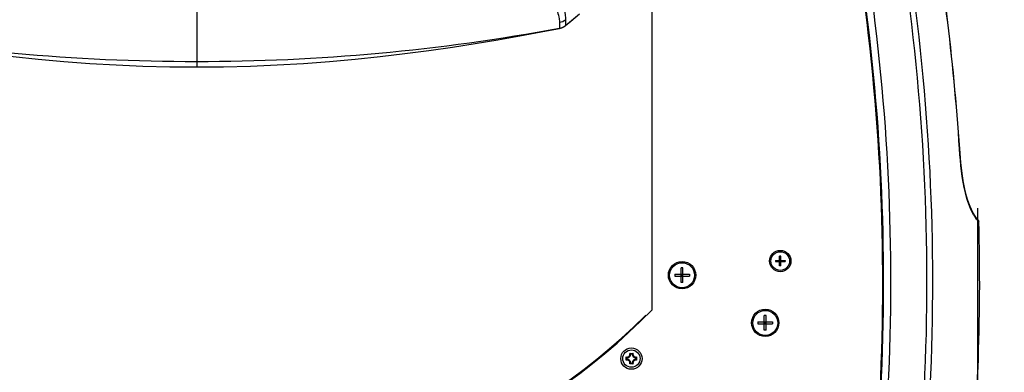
# Model space of a CAD drawing. Header units: millimetres. Extents: x 0 to 420, y 0 to 297.
# Tile 38 of 130: x 85 to 129, y 205 to 221. Entities that reach past the tile are written whole.
import ezdxf

# ---------------------------------------------------------------- set-up
doc = ezdxf.new("R2010")
doc.units = ezdxf.units.MM
doc.header["$LTSCALE"] = 23.1
doc.layers.get('0').update_dxf_attribs({"linetype": 'CONTINUOUS'})
for name, color, linetype in [('06___PRT_ALL_SURFS', 7, 'CONTINUOUS'), ('A_ACHSEN', 7, 'CONTINUOUS'), ('DIM_PILOTEES', 7, 'CONTINUOUS')]:
    doc.layers.add(name, color=color, linetype=linetype)
doc.styles.get("Standard").update_dxf_attribs({"font": 'txt', "width": 0.8})
doc.dimstyles.new('DIMSTYLE_1', dxfattribs={"dimtxt": 3.5, "dimasz": 3, "dimexe": 2, "dimexo": 1.5, "dimgap": 3.5, "dimtad": 0, "dimtih": 1, "dimtoh": 1, "dimdec": 0, "dimlfac": 6.666667, "dimzin": 4, "dimdsep": 46, "dimtxsty": 'Standard', "dimblk": '_FILLED', "dimblk1": '_FILLED', "dimblk2": '_FILLED', "dimcen": 0.09, "dimadec": 0, "dimazin": 0, "dimtp": 0.8, "dimtm": 0.8, "dimtfac": 1, "dimtdec": 65535, "dimtofl": 0, "dimtmove": 0, "dimatfit": 3, "dimldrblk": '_FILLED', "dimfxl": 0, "dimtolj": 1, "dimtzin": 4, "dimarcsym": 0})

# ---------------------------------------------------------------- blocks, each defined once
blk = doc.blocks.new('_FILLED')
at = {"color": 0, "linetype": 'ByBlock'}
blk.add_solid([(0, 0), (-1, 0.167), (-1, -0.167)], dxfattribs=at)
blk = doc.blocks.new('*D1')
at = {"layer": 'DIM_PILOTEES', "color": 2, "linetype": 'Continuous'}
for p, q in [((94.081, 253.134), (166.963, 253.134)), ((164.963, 253.134), (164.963, 217.62)), ((164.963, 171.606), (164.963, 207.12)), ((124.482, 171.606), (166.963, 171.606))]:
    blk.add_line(p, q, dxfattribs=at)
at = {"layer": 'DIM_PILOTEES', "color": 2, "linetype": 'Continuous', "xscale": 3, "yscale": 3, "zscale": 3}
for p, rotation in [((164.963, 253.134), 90), ((164.963, 171.606), 270)]:
    blk.add_blockref('_FILLED', p, dxfattribs=dict(at, rotation=rotation))
blk = doc.blocks.new('*D2')
at = {"layer": 'DIM_PILOTEES', "color": 2, "linetype": 'Continuous'}
for p, q in [((94.086, 253.135), (147.958, 253.135)), ((145.958, 253.135), (145.958, 219.518)), ((145.958, 175.401), (145.958, 209.018)), ((110.112, 175.401), (147.958, 175.401))]:
    blk.add_line(p, q, dxfattribs=at)
at = {"layer": 'DIM_PILOTEES', "color": 2, "linetype": 'Continuous', "xscale": 3, "yscale": 3, "zscale": 3}
for p, rotation in [((145.958, 253.135), 90), ((145.958, 175.401), 270)]:
    blk.add_blockref('_FILLED', p, dxfattribs=dict(at, rotation=rotation))
blk = doc.blocks.new('*D3')
at = {"layer": 'DIM_PILOTEES', "color": 2, "linetype": 'Continuous'}
for p, q in [((127.763, 212.268), (127.763, 157.404)), ((57.089, 207.468), (57.089, 157.404)), ((57.089, 159.404), (84.726, 159.404)), ((127.763, 159.404), (100.126, 159.404))]:
    blk.add_line(p, q, dxfattribs=at)
at = {"layer": 'DIM_PILOTEES', "color": 2, "linetype": 'Continuous', "xscale": 3, "yscale": 3, "zscale": 3, "rotation": 180}
blk.add_blockref('_FILLED', (57.089, 159.404), dxfattribs=at)
at = {"layer": 'DIM_PILOTEES', "color": 2, "linetype": 'Continuous', "xscale": 3, "yscale": 3, "zscale": 3}
blk.add_blockref('_FILLED', (127.763, 159.404), dxfattribs=at)

msp = doc.modelspace()

# ---------------------------------------------------------------- linework, layer by layer
at = {"color": 7, "linetype": 'Continuous'}
for p, q in [((113.101, 207.7), (113.101, 243.455)), ((127.786, 211.759), (127.724, 211.827)), ((118.658, 209.92), (119.093, 209.92)), ((118.658, 209.92), (118.658, 209.866)), ((118.658, 209.866), (119.093, 209.866)), ((118.903, 210.111), (118.848, 210.111)), ((118.848, 209.676), (118.848, 210.111)), ((118.903, 209.866), (118.848, 209.92)), ((118.848, 209.866), (118.903, 209.92)), ((118.903, 209.893), (118.848, 209.893)), ((118.876, 209.92), (118.876, 209.866)), ((118.903, 209.676), (118.903, 210.111)), ((119.093, 209.92), (119.093, 209.866)), ((114.492, 209.586), (114.409, 209.586)), ((114.409, 208.926), (114.409, 209.586)), ((114.492, 208.926), (114.492, 209.586)), ((118.903, 209.676), (118.848, 209.676)), ((114.121, 209.297), (114.781, 209.297)), ((114.121, 209.297), (114.121, 209.214)), ((114.121, 209.214), (114.781, 209.214)), ((114.492, 209.214), (114.409, 209.297)), ((114.409, 209.214), (114.492, 209.297)), ((114.492, 209.256), (114.409, 209.256)), ((114.451, 209.297), (114.451, 209.214)), ((114.781, 209.297), (114.781, 209.214)), ((114.492, 208.926), (114.409, 208.926)), ((118.242, 207.441), (118.159, 207.441)), ((118.159, 206.781), (118.159, 207.441)), ((118.242, 206.781), (118.242, 207.441)), ((117.871, 207.152), (118.531, 207.152)), ((117.871, 207.152), (117.871, 207.069)), ((117.871, 207.069), (118.531, 207.069)), ((118.242, 207.069), (118.159, 207.152)), ((118.159, 207.069), (118.242, 207.152)), ((118.242, 207.111), (118.159, 207.111)), ((118.242, 206.781), (118.159, 206.781)), ((118.201, 207.152), (118.201, 207.069)), ((118.531, 207.152), (118.531, 207.069)), ((111.936, 205.429), (111.936, 205.582)), ((111.967, 205.544), (111.967, 205.467)), ((112.094, 205.741), (112.247, 205.741)), ((112.209, 205.709), (112.132, 205.709)), ((112.374, 205.467), (112.374, 205.544)), ((112.406, 205.582), (112.406, 205.429)), ((112.247, 205.27), (112.094, 205.27)), ((112.132, 205.302), (112.209, 205.302))]:
    msp.add_line(p, q, dxfattribs=at)
at = {"color": 9, "linetype": 'Continuous'}
for p, q in [((92.581, 221.493), (92.581, 218.626)), ((126.957, 214.934), (126.962, 214.935)), ((127.763, 211.73), (127.826, 211.662)), ((127.763, 211.73), (127.826, 211.662))]:
    msp.add_line(p, q, dxfattribs=at)
at = {"color": 7, "linetype": 'Continuous'}
for points in [[(127.724, 211.827), (127.658, 211.91), (127.552, 212.08), (127.427, 212.34), (127.301, 212.689), (127.189, 213.121), (127.093, 213.646), (127.015, 214.28), (126.962, 214.935)], [(127.589, 212.015), (127.487, 212.206), (127.376, 212.469), (127.267, 212.806), (127.168, 213.219), (127.082, 213.719), (127.011, 214.319), (126.962, 214.935)], [(127.826, 211.662), (127.819, 211.704), (127.786, 211.759)]]:
    msp.add_lwpolyline(points, dxfattribs=at)
for centre, radius in [((118.876, 209.893), 0.48), ((114.451, 209.256), 0.615), ((118.201, 207.111), 0.615), ((112.171, 205.506), 0.48), ((112.171, 205.506), 0.39)]:
    msp.add_circle(centre, radius, dxfattribs=at)
at = {"color": 9, "linetype": 'Continuous'}
for centre, radius, start, end in [((27.318, 208.968), 98.169, 354.72631, 17.40761), ((27.362, 208.968), 98.387, 354.72271, 17.4146), ((92.58, 309.135), 90.262, 259.56345, 270.00018), ((92.581, 309.135), 90.262, 269.99983, 280.43655)]:
    msp.add_arc(centre, radius, start, end, dxfattribs=at)
at = {"color": 7, "linetype": 'Continuous'}
for centre, radius, start, end in [((27.361, 208.959), 96.135, 354.62636, 17.19409), ((27.362, 208.968), 96.171, 354.61633, 17.20848), ((27.362, 208.968), 96.501, 354.70922, 17.04457), ((20.541, 207.805), 106.654, 3.83293, 10.38861), ((20.593, 207.813), 106.606, 3.83081, 10.38912), ((27.362, 208.968), 100.5, 354.05929, 1.53617), ((92.476, 227.908), 28.875, 224.4153, 315.5847), ((111.976, 205.701), 0.125, 251.3025, 18.6975), ((112.197, 205.77), 0.322, 215.6701, 217.8973), ((112.197, 205.241), 0.322, 142.1033, 144.3299), ((111.976, 205.311), 0.125, 341.3025, 108.6975), ((111.976, 205.701), 0.157, 266.9127, 3.0873), ((111.976, 205.311), 0.157, 356.9127, 93.0873), ((111.903, 205.475), 0.327, 51.5142, 54.3136), ((112.366, 205.701), 0.157, 176.9127, 273.0873), ((112.366, 205.311), 0.157, 86.9127, 183.0873), ((112.438, 205.475), 0.327, 125.6864, 128.4864), ((112.366, 205.701), 0.125, 161.3025, 288.6975), ((112.366, 205.311), 0.125, 71.3025, 198.6975), ((112.144, 205.77), 0.322, 322.1033, 324.3299), ((112.144, 205.241), 0.322, 35.6701, 37.8973), ((111.903, 205.536), 0.327, 305.6864, 308.4864), ((112.438, 205.536), 0.327, 231.5142, 234.3136)]:
    msp.add_arc(centre, radius, start, end, dxfattribs=at)
at = {"color": 3, "linetype": 'Continuous'}
for centre, radius, start, end in [((92.476, 227.95), 28.875, 225.2782, 314.7218), ((112.921, 207.306), 0.18, 124.2219, 134.7218)]:
    msp.add_arc(centre, radius, start, end, dxfattribs=at)
at = {"color": 9, "linetype": 'Continuous'}
for points, knots in [([(127.589, 211.976), (127.414, 212.278), (127.094, 213.258), (127.004, 214.271), (126.957, 214.934)], [0, 0, 0, 0, 0.344193, 1, 1, 1, 1]), ([(127.69, 211.82), (127.682, 211.831), (127.647, 211.882), (127.614, 211.934), (127.589, 211.976)], [0, 0, 0, 0, 0.212551, 1, 1, 1, 1]), ([(127.763, 211.73), (127.758, 211.735), (127.731, 211.764), (127.708, 211.795), (127.69, 211.82)], [0, 0, 0, 0, 0.19603, 1, 1, 1, 1])]:
    msp.add_open_spline(points, degree=3, knots=knots, dxfattribs=at)
msp.add_open_spline([(127.763, 211.73), (127.762, 211.765), (127.748, 211.801), (127.724, 211.827)], degree=3, dxfattribs=at)
at = {"color": 7, "linetype": 'Continuous'}
for points, knots in [([(111.967, 205.544), (111.965, 205.546), (111.957, 205.555), (111.949, 205.565), (111.943, 205.572)], [0, 0, 0, 0, 0.240486, 1, 1, 1, 1]), ([(111.967, 205.467), (111.965, 205.465), (111.957, 205.456), (111.949, 205.446), (111.943, 205.439)], [0, 0, 0, 0, 0.240485, 1, 1, 1, 1]), ([(112.132, 205.709), (112.13, 205.711), (112.122, 205.718), (112.113, 205.726), (112.107, 205.731)], [0, 0, 0, 0, 0.241503, 1, 1, 1, 1]), ([(112.209, 205.709), (112.211, 205.711), (112.219, 205.718), (112.228, 205.726), (112.235, 205.731)], [0, 0, 0, 0, 0.241504, 1, 1, 1, 1]), ([(112.374, 205.544), (112.376, 205.546), (112.384, 205.555), (112.392, 205.565), (112.398, 205.572)], [0, 0, 0, 0, 0.240485, 1, 1, 1, 1]), ([(112.374, 205.467), (112.376, 205.465), (112.384, 205.456), (112.392, 205.446), (112.398, 205.439)], [0, 0, 0, 0, 0.240486, 1, 1, 1, 1]), ([(112.132, 205.302), (112.13, 205.3), (112.122, 205.293), (112.113, 205.285), (112.107, 205.28)], [0, 0, 0, 0, 0.241504, 1, 1, 1, 1]), ([(112.209, 205.302), (112.211, 205.3), (112.219, 205.293), (112.228, 205.285), (112.235, 205.28)], [0, 0, 0, 0, 0.241503, 1, 1, 1, 1])]:
    msp.add_open_spline(points, degree=3, knots=knots, dxfattribs=at)
at = {"layer": '06___PRT_ALL_SURFS', "color": 9, "linetype": 'Continuous'}
for p, q in [((109.2, 220.489), (109.838, 221.019)), ((108.927, 220.633), (108.932, 220.366)), ((109.205, 220.749), (109.2, 220.489)), ((108.932, 220.365), (108.931, 220.358)), ((108.932, 220.366), (108.932, 220.365)), ((109.2, 220.489), (109.199, 220.483)), ((109.2, 220.489), (109.2, 220.489))]:
    msp.add_line(p, q, dxfattribs=at)
at = {"layer": '06___PRT_ALL_SURFS', "color": 7, "linetype": 'Continuous'}
for points in [[(109.199, 220.483), (109.419, 220.664), (109.637, 220.848), (109.838, 221.019)], [(76.23, 220.358), (77.062, 220.199), (78.027, 220.021), (79.014, 219.847), (80.025, 219.679), (81.059, 219.518), (82.117, 219.366), (83.199, 219.224), (84.306, 219.093), (85.437, 218.975), (86.59, 218.872), (87.763, 218.786), (88.953, 218.717), (90.156, 218.666), (91.37, 218.636), (92.581, 218.626)], [(92.581, 218.626), (93.791, 218.636), (95.005, 218.666), (96.209, 218.717), (97.398, 218.786), (98.571, 218.872), (99.724, 218.975), (100.856, 219.093), (101.962, 219.224), (103.045, 219.366), (104.103, 219.518), (105.137, 219.679), (106.147, 219.847), (107.135, 220.021), (108.099, 220.199), (108.931, 220.358)], [(108.931, 220.358), (108.979, 220.369), (109.039, 220.389), (109.098, 220.416), (109.155, 220.45), (109.199, 220.483)]]:
    msp.add_lwpolyline(points, dxfattribs=at)
at = {"layer": '06___PRT_ALL_SURFS', "color": 9, "linetype": 'Continuous'}
for points in [[(108.927, 220.633), (108.928, 220.585), (108.928, 220.541), (108.928, 220.502), (108.929, 220.468), (108.929, 220.438), (108.93, 220.413), (108.93, 220.393), (108.931, 220.377), (108.932, 220.366)], [(109.205, 220.749), (109.205, 220.701), (109.204, 220.658), (109.204, 220.62), (109.203, 220.587), (109.202, 220.558), (109.202, 220.534), (109.201, 220.514), (109.2, 220.499), (109.2, 220.489)], [(108.932, 220.365), (108.932, 220.359), (108.931, 220.358)]]:
    msp.add_lwpolyline(points, dxfattribs=at)
for centre, radius, start, end in [((108.844, 221.228), 0.601, 278.0066, 307.0249), ((108.823, 220.955), 0.6, 280.4669, 308.9321), ((108.823, 220.956), 0.6, 280.4426, 308.9126)]:
    msp.add_arc(centre, radius, start, end, dxfattribs=at)
for points, knots in [([(108.807, 221.175), (108.842, 221.075), (108.897, 220.897), (108.927, 220.712), (108.927, 220.633)], [0, 0, 0, 0, 0.572872, 1, 1, 1, 1]), ([(109.105, 221.296), (109.136, 221.194), (109.183, 221.014), (109.207, 220.828), (109.205, 220.749)], [0, 0, 0, 0, 0.574572, 1, 1, 1, 1])]:
    msp.add_open_spline(points, degree=3, knots=knots, dxfattribs=at)
at = {"layer": 'A_ACHSEN', "color": 7, "linetype": 'Continuous'}
for centre, radius in [((118.876, 209.893), 0.42), ((114.451, 209.256), 0.562), ((118.201, 207.111), 0.562)]:
    msp.add_circle(centre, radius, dxfattribs=at)

# ---------------------------------------------------------------- dimensions: what is measured, and where the dimension line sits
at = {"layer": 'DIM_PILOTEES', "color": 2, "linetype": 'Continuous'}
for base, p1, p2, picture, middle in [((164.963, 253.134), (122.982, 171.606), (92.581, 253.134), '*D1', (160.763, 210.62)), ((145.958, 253.135), (108.612, 175.401), (92.586, 253.135), '*D2', (141.758, 212.518))]:
    dim = msp.add_linear_dim(base=base, p1=p1, p2=p2, angle=90, dimstyle='DIMSTYLE_1', dxfattribs=at)
    dim.commit()
    dim.dimension.update_dxf_attribs({"geometry": picture, "text_midpoint": middle, "dimtype": 160})
dim = msp.add_linear_dim(base=(127.763, 159.404), p1=(57.089, 208.968), p2=(127.763, 213.768), dimstyle='DIMSTYLE_1', dxfattribs=at)
dim.commit()
dim.dimension.update_dxf_attribs({"geometry": '*D3', "text_midpoint": (88.226, 157.654), "dimtype": 160})

doc.saveas('drawing.dxf')
